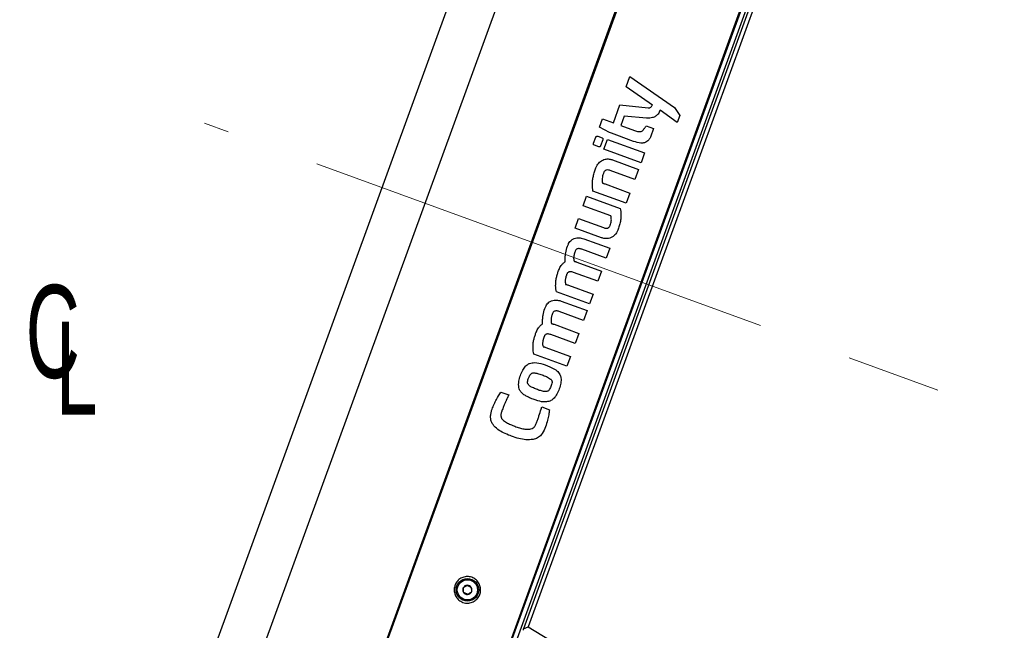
# Model space of a CAD drawing. Header units: inches. Extents: x 0.2 to 16.8, y 0.1 to 10.9.
# Tile 47 of 76: x 7.693 to 8.736, y 8.809 to 9.455. Entities that reach past the tile are written whole.
import ezdxf

# ---------------------------------------------------------------- set-up
doc = ezdxf.new("R2010")
doc.units = ezdxf.units.IN
doc.header["$MEASUREMENT"] = 0
doc.linetypes.add('CENTERX2', pattern=[0.8, 0.5, -0.1, 0.1, -0.1])
doc.styles.add('SLDTEXTSTYLE1', font='TXT', dxfattribs={"width": 0.605})

# ---------------------------------------------------------------- blocks, each defined once
blk = doc.blocks.new('SW_SYMBOL_MOD_CL')
at = {"color": 0, "linetype": 'Continuous', "lineweight": 0, "char_height": 30.54, "attachment_point": 5, "style": 'SLDTEXTSTYLE1'}
for s, insert in [('C', (15.75, 23.62)), ('L', (23.62, 11.81))]:
    blk.add_mtext(s, dxfattribs=dict(at, insert=insert))

msp = doc.modelspace()

# ---------------------------------------------------------------- linework, layer by layer
at = {"color": 7, "linetype": 'Continuous', "lineweight": 25}
for p, q in [((8.4435, 10.286), (7.7094, 8.269)), ((7.7552, 8.2523), (8.4893, 10.2693)), ((8.6022, 10.2298), (7.867, 8.21)), ((8.6034, 10.2293), (7.8682, 8.2096)), ((7.9824, 8.1475), (8.7307, 10.2035)), ((8.7185, 10.1874), (7.9833, 8.1677)), ((7.9845, 8.1673), (8.7197, 10.187)), ((8.4916, 9.5387), (8.2265, 8.8105)), ((8.4943, 9.5341), (8.2316, 8.8123)), ((8.3352, 9.3841), (8.3391, 9.395)), ((8.3391, 9.395), (8.3865, 9.3622)), ((8.3631, 9.3649), (8.3352, 9.3841)), ((8.3217, 9.3462), (8.3286, 9.3651)), ((8.3286, 9.3651), (8.3587, 9.362)), ((8.3894, 9.3464), (8.3712, 9.3594)), ((8.3865, 9.3622), (8.3921, 9.3539)), ((8.3071, 9.3416), (8.3102, 9.3504)), ((8.3102, 9.3504), (8.3217, 9.3462)), ((8.3333, 9.3533), (8.3297, 9.3433)), ((8.3568, 9.3512), (8.3333, 9.3533)), ((8.3921, 9.3539), (8.3894, 9.3464)), ((8.3175, 9.3358), (8.3071, 9.3416)), ((8.3197, 9.335), (8.3175, 9.3358)), ((8.3255, 9.3329), (8.3197, 9.335)), ((8.3297, 9.3433), (8.3441, 9.338)), ((8.3566, 9.343), (8.3642, 9.3402)), ((8.3642, 9.3402), (8.3609, 9.3311)), ((8.3008, 9.3245), (8.3031, 9.3308)), ((8.3051, 9.3319), (8.3098, 9.3301)), ((8.3105, 9.3282), (8.3082, 9.3218)), ((8.3117, 9.3181), (8.3155, 9.3286)), ((8.3155, 9.3286), (8.3548, 9.3143)), ((8.3255, 9.3329), (8.3255, 9.3329)), ((8.3431, 9.3265), (8.3255, 9.3329)), ((8.3064, 9.3206), (8.3016, 9.3223)), ((8.351, 9.3038), (8.3117, 9.3181)), ((8.3548, 9.3143), (8.351, 9.3038)), ((8.3208, 9.3069), (8.3485, 9.2968)), ((8.3446, 9.2861), (8.3185, 9.2956)), ((8.3485, 9.2968), (8.3446, 9.2861)), ((8.3354, 9.2611), (8.3001, 9.2739)), ((8.3131, 9.2814), (8.3393, 9.2718)), ((8.3393, 9.2718), (8.3354, 9.2611)), ((8.2897, 9.2583), (8.2934, 9.2685)), ((8.2934, 9.2685), (8.329, 9.2555)), ((8.3192, 9.2476), (8.2897, 9.2583)), ((8.2811, 9.2346), (8.2848, 9.2448)), ((8.2848, 9.2448), (8.3111, 9.2352)), ((8.3091, 9.2244), (8.2811, 9.2346)), ((8.2904, 9.2233), (8.318, 9.2133)), ((8.3142, 9.2028), (8.2883, 9.2123)), ((8.318, 9.2133), (8.3142, 9.2028)), ((8.283, 9.1987), (8.3093, 9.1892)), ((8.3093, 9.1892), (8.3053, 9.1783)), ((8.3053, 9.1783), (8.2794, 9.1878)), ((8.2966, 9.1543), (8.2614, 9.1671)), ((8.2741, 9.1743), (8.2992, 9.1651)), ((8.2664, 9.1574), (8.294, 9.1473)), ((8.3004, 9.1648), (8.2966, 9.1543)), ((8.2992, 9.1651), (8.3004, 9.1648)), ((8.2902, 9.1369), (8.2643, 9.1463)), ((8.294, 9.1473), (8.2902, 9.1369)), ((8.259, 9.1328), (8.2853, 9.1232)), ((8.2813, 9.1124), (8.2554, 9.1219)), ((8.2853, 9.1232), (8.2813, 9.1124)), ((8.2501, 9.1083), (8.2752, 9.0992)), ((8.2726, 9.0884), (8.2374, 9.1012)), ((8.2764, 9.0988), (8.2726, 9.0884)), ((8.2752, 9.0992), (8.2764, 9.0988)), ((8.2027, 9.0611), (8.211, 9.0581)), ((8.2451, 9.0429), (8.2458, 9.0454)), ((8.2458, 9.0454), (8.254, 9.0424)), ((8.2498, 9.0243), (8.2491, 9.0226)), ((8.2265, 8.8105), (8.2316, 8.8123)), ((8.2265, 8.8088), (8.2265, 8.8105)), ((8.2316, 8.8123), (8.5032, 8.648))]:
    msp.add_line(p, q, dxfattribs=at)
at = {"color": 7, "linetype": 'CENTERX2', "lineweight": 18}
msp.add_line((10.7327, 8.3107), (7.8887, 9.3458), dxfattribs=at)
at = {"color": 7, "linetype": 'Continuous', "lineweight": 25}
for radius in [0.012, 0.0107]:
    msp.add_circle((8.1671, 8.8516), radius, dxfattribs=at)
for start, end in [(92.4429, 152.4429), (32.4429, 92.4429), (332.4429, 32.4429), (152.4429, 212.4429), (212.4429, 272.4429), (272.4429, 332.4429)]:
    msp.add_arc((8.1671, 8.8516), 0.00487, start, end, dxfattribs=at)
for points, knots in [([(8.3712, 9.3594), (8.3706, 9.358), (8.3695, 9.3555), (8.3665, 9.3529), (8.3625, 9.3512), (8.3591, 9.3511), (8.3571, 9.3512), (8.3568, 9.3512)], [0, 0, 0, 0, 0.247947, 0.449639, 0.651146, 0.957996, 1, 1, 1, 1]), ([(8.3587, 9.362), (8.3592, 9.362), (8.3602, 9.362), (8.3614, 9.3625), (8.3623, 9.3634), (8.3627, 9.3642), (8.3629, 9.3646)], [0, 0, 0, 0, 0.302045, 0.510847, 0.719939, 1, 1, 1, 1]), ([(8.3629, 9.3646), (8.3629, 9.3647), (8.3629, 9.3647), (8.363, 9.3648), (8.363, 9.3649), (8.3631, 9.3649)], [0, 0, 0, 0, 0.382028, 0.68972, 1, 1, 1, 1]), ([(8.3441, 9.338), (8.3448, 9.3378), (8.3461, 9.3374), (8.3481, 9.3368), (8.3494, 9.3368), (8.3501, 9.3368)], [0, 0, 0, 0, 0.354059, 0.67279, 1, 1, 1, 1]), ([(8.3501, 9.3368), (8.3504, 9.3369), (8.3512, 9.337), (8.3523, 9.3376), (8.353, 9.3383), (8.3532, 9.3385)], [0, 0, 0, 0, 0.268501, 0.708502, 1, 1, 1, 1]), ([(8.3532, 9.3385), (8.3538, 9.3393), (8.3547, 9.3404), (8.3559, 9.3418), (8.3564, 9.3426), (8.3566, 9.343)], [0, 0, 0, 0, 0.499439, 0.74937, 1, 1, 1, 1]), ([(8.3016, 9.3223), (8.3014, 9.3224), (8.3011, 9.3226), (8.3008, 9.3229), (8.3007, 9.3233), (8.3006, 9.3239), (8.3008, 9.3243), (8.3008, 9.3245)], [0, 0, 0, 0, 0.22562, 0.376326, 0.527437, 0.721416, 1, 1, 1, 1]), ([(8.3031, 9.3308), (8.3032, 9.3311), (8.3034, 9.3314), (8.3038, 9.3318), (8.3041, 9.332), (8.3046, 9.332), (8.3049, 9.3319), (8.3051, 9.3319)], [0, 0, 0, 0, 0.291399, 0.457732, 0.625354, 0.773753, 1, 1, 1, 1]), ([(8.3098, 9.3301), (8.31, 9.3301), (8.3103, 9.3299), (8.3105, 9.3296), (8.3107, 9.3292), (8.3107, 9.3287), (8.3106, 9.3284), (8.3105, 9.3282)], [0, 0, 0, 0, 0.227058, 0.373935, 0.521034, 0.720456, 1, 1, 1, 1]), ([(8.3609, 9.3311), (8.3605, 9.33), (8.3596, 9.3281), (8.3574, 9.3261), (8.3544, 9.3248), (8.3495, 9.3245), (8.3457, 9.3257), (8.3431, 9.3265)], [0, 0, 0, 0, 0.163152, 0.29645, 0.429809, 0.619478, 1, 1, 1, 1]), ([(8.3074, 9.3207), (8.3073, 9.3207), (8.3071, 9.3206), (8.3067, 9.3205), (8.3065, 9.3206), (8.3064, 9.3206)], [0, 0, 0, 0, 0.336347, 0.674109, 1, 1, 1, 1]), ([(8.3082, 9.3218), (8.3081, 9.3217), (8.308, 9.3215), (8.3078, 9.3211), (8.3076, 9.3209), (8.3074, 9.3207)], [0, 0, 0, 0, 0.3000574, 0.5890343, 1, 1, 1, 1]), ([(8.3033, 9.2985), (8.3038, 9.2995), (8.3049, 9.302), (8.3073, 9.305), (8.3096, 9.3062), (8.3104, 9.3066)], [0, 0, 0, 0, 0.285145, 0.752729, 1, 1, 1, 1]), ([(8.3104, 9.3066), (8.3113, 9.307), (8.3136, 9.3078), (8.3172, 9.308), (8.3197, 9.3072), (8.3208, 9.3069)], [0, 0, 0, 0, 0.271738, 0.674671, 1, 1, 1, 1]), ([(8.2997, 9.2855), (8.3, 9.2869), (8.3005, 9.2898), (8.3017, 9.2942), (8.3028, 9.2971), (8.3033, 9.2985)], [0, 0, 0, 0, 0.314324, 0.656122, 1, 1, 1, 1]), ([(8.3111, 9.2923), (8.3108, 9.2915), (8.3103, 9.2899), (8.3097, 9.2866), (8.31, 9.2842), (8.3101, 9.2826)], [0, 0, 0, 0, 0.260018, 0.520124, 1, 1, 1, 1]), ([(8.3129, 9.2954), (8.3126, 9.2951), (8.312, 9.2945), (8.3115, 9.2934), (8.3112, 9.2927), (8.3111, 9.2923)], [0, 0, 0, 0, 0.346626, 0.671148, 1, 1, 1, 1]), ([(8.3185, 9.2956), (8.318, 9.2958), (8.3167, 9.2962), (8.3149, 9.2963), (8.3135, 9.2959), (8.313, 9.2955), (8.3129, 9.2954)], [0, 0, 0, 0, 0.287059, 0.684232, 0.883596, 1, 1, 1, 1]), ([(8.3001, 9.2739), (8.3, 9.2751), (8.2997, 9.2773), (8.2994, 9.2812), (8.2996, 9.2839), (8.2997, 9.2855)], [0, 0, 0, 0, 0.293938, 0.587958, 1, 1, 1, 1]), ([(8.3101, 9.2826), (8.3101, 9.2826), (8.3102, 9.2825), (8.3102, 9.2823), (8.3102, 9.2822), (8.3102, 9.2822)], [0, 0, 0, 0, 0.253685, 0.50737, 1, 1, 1, 1]), ([(8.3102, 9.2822), (8.3106, 9.2821), (8.3113, 9.282), (8.3122, 9.2817), (8.3128, 9.2815), (8.3131, 9.2814)], [0, 0, 0, 0, 0.358355, 0.678876, 1, 1, 1, 1]), ([(8.329, 9.2555), (8.3292, 9.2544), (8.3295, 9.2522), (8.3299, 9.2484), (8.3297, 9.2458), (8.3296, 9.2442)], [0, 0, 0, 0, 0.294537, 0.589162, 1, 1, 1, 1]), ([(8.3186, 9.2386), (8.3189, 9.2394), (8.3194, 9.241), (8.3197, 9.244), (8.3194, 9.2462), (8.3192, 9.2476)], [0, 0, 0, 0, 0.278674, 0.535763, 1, 1, 1, 1]), ([(8.3296, 9.2442), (8.3294, 9.2434), (8.3291, 9.2409), (8.328, 9.237), (8.3269, 9.234), (8.3264, 9.2325)], [0, 0, 0, 0, 0.212646, 0.604696, 1, 1, 1, 1]), ([(8.3111, 9.2352), (8.3117, 9.235), (8.313, 9.2346), (8.3148, 9.2344), (8.3161, 9.2348), (8.3166, 9.2352), (8.3168, 9.2353)], [0, 0, 0, 0, 0.293175, 0.693982, 0.890832, 1, 1, 1, 1]), ([(8.3168, 9.2353), (8.317, 9.2356), (8.3176, 9.2362), (8.3182, 9.2374), (8.3185, 9.2382), (8.3186, 9.2386)], [0, 0, 0, 0, 0.320218, 0.658062, 1, 1, 1, 1]), ([(8.3264, 9.2325), (8.326, 9.2315), (8.325, 9.2292), (8.3227, 9.2264), (8.3204, 9.2251), (8.3194, 9.2246)], [0, 0, 0, 0, 0.283477, 0.689111, 1, 1, 1, 1]), ([(8.2731, 9.2156), (8.2735, 9.2165), (8.2745, 9.2189), (8.2769, 9.2219), (8.2793, 9.2231), (8.2802, 9.2235)], [0, 0, 0, 0, 0.275102, 0.712596, 1, 1, 1, 1]), ([(8.2802, 9.2235), (8.2812, 9.2238), (8.2836, 9.2245), (8.2871, 9.2243), (8.2895, 9.2236), (8.2904, 9.2233)], [0, 0, 0, 0, 0.280927, 0.723983, 1, 1, 1, 1]), ([(8.3194, 9.2246), (8.3185, 9.2243), (8.3162, 9.2234), (8.3126, 9.2234), (8.3102, 9.2241), (8.3091, 9.2244)], [0, 0, 0, 0, 0.2729573, 0.6826158, 1, 1, 1, 1]), ([(8.2708, 9.1991), (8.2707, 9.2006), (8.2706, 9.2037), (8.2712, 9.2093), (8.2724, 9.2132), (8.2731, 9.2156)], [0, 0, 0, 0, 0.275601, 0.551392, 1, 1, 1, 1]), ([(8.2813, 9.2102), (8.2812, 9.2099), (8.2809, 9.2093), (8.2806, 9.2084), (8.2804, 9.2077), (8.2803, 9.2074)], [0, 0, 0, 0, 0.328832, 0.664298, 1, 1, 1, 1]), ([(8.2837, 9.2127), (8.2834, 9.2126), (8.2827, 9.2123), (8.2818, 9.2115), (8.2815, 9.2107), (8.2813, 9.2102)], [0, 0, 0, 0, 0.260444, 0.603534, 1, 1, 1, 1]), ([(8.2883, 9.2123), (8.2878, 9.2124), (8.2869, 9.2127), (8.2854, 9.213), (8.2844, 9.2129), (8.2838, 9.2127), (8.2837, 9.2127)], [0, 0, 0, 0, 0.328828, 0.605436, 0.925492, 1, 1, 1, 1]), ([(8.267, 9.1959), (8.2674, 9.1962), (8.268, 9.197), (8.2692, 9.1982), (8.2702, 9.1988), (8.2708, 9.1991)], [0, 0, 0, 0, 0.296506, 0.593249, 1, 1, 1, 1]), ([(8.2798, 9.2051), (8.2798, 9.2046), (8.2796, 9.2035), (8.2797, 9.2016), (8.2799, 9.2003), (8.2801, 9.1995)], [0, 0, 0, 0, 0.285599, 0.57097, 1, 1, 1, 1]), ([(8.2803, 9.2074), (8.2803, 9.2072), (8.2802, 9.2068), (8.28, 9.206), (8.2799, 9.2054), (8.2798, 9.2051)], [0, 0, 0, 0, 0.2776939, 0.5553717, 1, 1, 1, 1]), ([(8.2801, 9.1995), (8.2804, 9.1994), (8.2811, 9.1993), (8.2821, 9.199), (8.2827, 9.1988), (8.283, 9.1987)], [0, 0, 0, 0, 0.35543, 0.677065, 1, 1, 1, 1]), ([(8.2608, 9.1783), (8.261, 9.1797), (8.2614, 9.1823), (8.2624, 9.1861), (8.2633, 9.1885), (8.2637, 9.1897)], [0, 0, 0, 0, 0.358062, 0.678299, 1, 1, 1, 1]), ([(8.2637, 9.1897), (8.264, 9.1905), (8.2646, 9.1919), (8.2657, 9.1939), (8.2666, 9.1952), (8.267, 9.1959)], [0, 0, 0, 0, 0.332371, 0.664882, 1, 1, 1, 1]), ([(8.2748, 9.1882), (8.2746, 9.1882), (8.2742, 9.188), (8.2735, 9.1876), (8.2731, 9.1871), (8.2729, 9.1868)], [0, 0, 0, 0, 0.2613601, 0.5085528, 1, 1, 1, 1]), ([(8.2794, 9.1878), (8.2789, 9.188), (8.278, 9.1883), (8.2765, 9.1885), (8.2755, 9.1885), (8.2749, 9.1883), (8.2748, 9.1882)], [0, 0, 0, 0, 0.3288276, 0.6054356, 0.9254922, 1, 1, 1, 1]), ([(8.2614, 9.1671), (8.2612, 9.1682), (8.2608, 9.1704), (8.2605, 9.1742), (8.2607, 9.1768), (8.2608, 9.1783)], [0, 0, 0, 0, 0.299417, 0.598925, 1, 1, 1, 1]), ([(8.2709, 9.1806), (8.2709, 9.1801), (8.2707, 9.179), (8.2708, 9.1771), (8.271, 9.1758), (8.2712, 9.175)], [0, 0, 0, 0, 0.285489, 0.570752, 1, 1, 1, 1]), ([(8.2714, 9.1829), (8.2714, 9.1827), (8.2713, 9.1823), (8.2711, 9.1815), (8.271, 9.181), (8.2709, 9.1806)], [0, 0, 0, 0, 0.278079, 0.556142, 1, 1, 1, 1]), ([(8.2721, 9.1851), (8.2721, 9.1849), (8.2719, 9.1844), (8.2716, 9.1837), (8.2715, 9.1832), (8.2714, 9.1829)], [0, 0, 0, 0, 0.316515, 0.658161, 1, 1, 1, 1]), ([(8.2729, 9.1868), (8.2728, 9.1866), (8.2726, 9.1863), (8.2724, 9.1858), (8.2722, 9.1854), (8.2721, 9.1851)], [0, 0, 0, 0, 0.285848, 0.571641, 1, 1, 1, 1]), ([(8.2712, 9.175), (8.2715, 9.1749), (8.2722, 9.1749), (8.2732, 9.1746), (8.2738, 9.1744), (8.2741, 9.1743)], [0, 0, 0, 0, 0.3553984, 0.6770563, 1, 1, 1, 1]), ([(8.2491, 9.1496), (8.2495, 9.1506), (8.2505, 9.153), (8.2529, 9.156), (8.2553, 9.1571), (8.2563, 9.1576)], [0, 0, 0, 0, 0.275117, 0.712516, 1, 1, 1, 1]), ([(8.2563, 9.1576), (8.2572, 9.1579), (8.2596, 9.1586), (8.2632, 9.1584), (8.2655, 9.1577), (8.2664, 9.1574)], [0, 0, 0, 0, 0.280932, 0.72396, 1, 1, 1, 1]), ([(8.2468, 9.1332), (8.2468, 9.1347), (8.2467, 9.1378), (8.2472, 9.1434), (8.2484, 9.1472), (8.2491, 9.1496)], [0, 0, 0, 0, 0.2756678, 0.5515249, 1, 1, 1, 1]), ([(8.2597, 9.1468), (8.2594, 9.1467), (8.2587, 9.1464), (8.2578, 9.1456), (8.2575, 9.1448), (8.2573, 9.1443)], [0, 0, 0, 0, 0.261044, 0.604732, 1, 1, 1, 1]), ([(8.2643, 9.1463), (8.2638, 9.1465), (8.2629, 9.1468), (8.2614, 9.147), (8.2604, 9.147), (8.2598, 9.1468), (8.2597, 9.1468)], [0, 0, 0, 0, 0.328858, 0.605702, 0.925202, 1, 1, 1, 1]), ([(8.2558, 9.1392), (8.2558, 9.1386), (8.2557, 9.1376), (8.2557, 9.1357), (8.2559, 9.1343), (8.2561, 9.1335)], [0, 0, 0, 0, 0.285737, 0.571244, 1, 1, 1, 1]), ([(8.2563, 9.1415), (8.2563, 9.1413), (8.2562, 9.1408), (8.256, 9.1401), (8.2559, 9.1395), (8.2558, 9.1392)], [0, 0, 0, 0, 0.278234, 0.556451, 1, 1, 1, 1]), ([(8.2573, 9.1443), (8.2572, 9.144), (8.2569, 9.1434), (8.2566, 9.1424), (8.2564, 9.1418), (8.2563, 9.1415)], [0, 0, 0, 0, 0.328711, 0.664238, 1, 1, 1, 1]), ([(8.2397, 9.1238), (8.24, 9.1245), (8.2406, 9.126), (8.2417, 9.128), (8.2426, 9.1293), (8.2431, 9.1299)], [0, 0, 0, 0, 0.332119, 0.664757, 1, 1, 1, 1]), ([(8.2431, 9.1299), (8.2434, 9.1303), (8.244, 9.1311), (8.2452, 9.1323), (8.2462, 9.1328), (8.2468, 9.1332)], [0, 0, 0, 0, 0.296439, 0.593115, 1, 1, 1, 1]), ([(8.2561, 9.1335), (8.2564, 9.1335), (8.2571, 9.1334), (8.2581, 9.1331), (8.2587, 9.1329), (8.259, 9.1328)], [0, 0, 0, 0, 0.355374, 0.677043, 1, 1, 1, 1]), ([(8.2368, 9.1123), (8.237, 9.1137), (8.2374, 9.1164), (8.2384, 9.1202), (8.2393, 9.1226), (8.2397, 9.1238)], [0, 0, 0, 0, 0.3580619, 0.6782992, 1, 1, 1, 1]), ([(8.2474, 9.117), (8.2474, 9.1168), (8.2473, 9.1164), (8.2471, 9.1156), (8.247, 9.1151), (8.2469, 9.1147)], [0, 0, 0, 0, 0.278079, 0.556142, 1, 1, 1, 1]), ([(8.2481, 9.1192), (8.2481, 9.119), (8.2479, 9.1185), (8.2477, 9.1178), (8.2475, 9.1173), (8.2474, 9.117)], [0, 0, 0, 0, 0.316672, 0.658239, 1, 1, 1, 1]), ([(8.2489, 9.1209), (8.2488, 9.1207), (8.2487, 9.1204), (8.2484, 9.1199), (8.2482, 9.1194), (8.2481, 9.1192)], [0, 0, 0, 0, 0.2856475, 0.5712408, 1, 1, 1, 1]), ([(8.2508, 9.1223), (8.2506, 9.1222), (8.2502, 9.1221), (8.2495, 9.1216), (8.2491, 9.1212), (8.2489, 9.1209)], [0, 0, 0, 0, 0.2616163, 0.5096679, 1, 1, 1, 1]), ([(8.2554, 9.1219), (8.2549, 9.122), (8.254, 9.1223), (8.2525, 9.1226), (8.2515, 9.1226), (8.2509, 9.1224), (8.2508, 9.1223)], [0, 0, 0, 0, 0.328858, 0.605702, 0.925202, 1, 1, 1, 1]), ([(8.2374, 9.1012), (8.2372, 9.1023), (8.2368, 9.1045), (8.2365, 9.1082), (8.2367, 9.1108), (8.2368, 9.1123)], [0, 0, 0, 0, 0.299417, 0.598925, 1, 1, 1, 1]), ([(8.2469, 9.1147), (8.2469, 9.1142), (8.2467, 9.1131), (8.2468, 9.1112), (8.247, 9.1099), (8.2472, 9.1091)], [0, 0, 0, 0, 0.285489, 0.570751, 1, 1, 1, 1]), ([(8.2472, 9.1091), (8.2475, 9.109), (8.2482, 9.109), (8.2492, 9.1087), (8.2498, 9.1084), (8.2501, 9.1083)], [0, 0, 0, 0, 0.355398, 0.677056, 1, 1, 1, 1]), ([(8.2216, 9.0658), (8.2214, 9.068), (8.2212, 9.0724), (8.2232, 9.0786), (8.2254, 9.084), (8.2284, 9.0883), (8.2311, 9.0905), (8.2327, 9.0912), (8.233, 9.0914)], [0, 0, 0, 0, 0.228747, 0.438126, 0.653044, 0.823667, 0.95727, 1, 1, 1, 1]), ([(8.233, 9.0914), (8.2348, 9.0918), (8.2395, 9.0928), (8.2477, 9.0906), (8.2555, 9.0876), (8.2618, 9.0841), (8.2641, 9.0811), (8.2651, 9.0798)], [0, 0, 0, 0, 0.147074, 0.404019, 0.688329, 0.862394, 1, 1, 1, 1]), ([(8.2308, 9.0718), (8.2309, 9.0726), (8.2313, 9.0744), (8.2324, 9.0773), (8.2336, 9.0796), (8.2347, 9.0805), (8.235, 9.0807)], [0, 0, 0, 0, 0.237539, 0.568319, 0.902317, 1, 1, 1, 1]), ([(8.235, 9.0807), (8.2352, 9.0809), (8.2358, 9.0813), (8.2367, 9.0814), (8.2373, 9.0814), (8.2376, 9.0814)], [0, 0, 0, 0, 0.303415, 0.750649, 1, 1, 1, 1]), ([(8.2376, 9.0814), (8.238, 9.0814), (8.2387, 9.0813), (8.24, 9.0811), (8.2409, 9.0808), (8.2414, 9.0807)], [0, 0, 0, 0, 0.293405, 0.586661, 1, 1, 1, 1]), ([(8.2414, 9.0807), (8.243, 9.0802), (8.2462, 9.0792), (8.251, 9.0776), (8.2539, 9.0757), (8.2553, 9.0748)], [0, 0, 0, 0, 0.326432, 0.660035, 1, 1, 1, 1]), ([(8.2651, 9.0798), (8.2656, 9.0786), (8.2667, 9.0756), (8.2661, 9.0703), (8.2645, 9.0645), (8.2622, 9.059), (8.2593, 9.0546), (8.2565, 9.0523), (8.2548, 9.0516), (8.2544, 9.0514)], [0, 0, 0, 0, 0.117436, 0.29057, 0.479764, 0.673818, 0.834026, 0.960586, 1, 1, 1, 1]), ([(8.2553, 9.0748), (8.2555, 9.0746), (8.256, 9.0742), (8.2565, 9.0734), (8.2566, 9.0728), (8.2567, 9.0726)], [0, 0, 0, 0, 0.28121, 0.7676298, 1, 1, 1, 1]), ([(8.2242, 9.0608), (8.2239, 9.0612), (8.2232, 9.0619), (8.2222, 9.0636), (8.2218, 9.0649), (8.2216, 9.0658)], [0, 0, 0, 0, 0.261494, 0.52309, 1, 1, 1, 1]), ([(8.2317, 9.0689), (8.2315, 9.0691), (8.2312, 9.0696), (8.2308, 9.0706), (8.2308, 9.0713), (8.2308, 9.0718)], [0, 0, 0, 0, 0.286559, 0.533461, 1, 1, 1, 1]), ([(8.235, 9.0663), (8.2346, 9.0665), (8.2339, 9.0669), (8.2327, 9.0677), (8.2321, 9.0685), (8.2317, 9.0689)], [0, 0, 0, 0, 0.3021239, 0.6045146, 1, 1, 1, 1]), ([(8.2478, 9.0617), (8.2464, 9.0621), (8.2435, 9.0628), (8.2392, 9.0644), (8.2364, 9.0657), (8.235, 9.0663)], [0, 0, 0, 0, 0.319238, 0.658918, 1, 1, 1, 1]), ([(8.2541, 9.0636), (8.2539, 9.0634), (8.2536, 9.063), (8.2528, 9.0623), (8.2522, 9.062), (8.2518, 9.0619)], [0, 0, 0, 0, 0.282426, 0.529623, 1, 1, 1, 1]), ([(8.2567, 9.0703), (8.2564, 9.0695), (8.256, 9.068), (8.2552, 9.0657), (8.2544, 9.0643), (8.2541, 9.0636)], [0, 0, 0, 0, 0.323907, 0.660301, 1, 1, 1, 1]), ([(8.2567, 9.0726), (8.2567, 9.0724), (8.2568, 9.072), (8.2568, 9.0712), (8.2567, 9.0706), (8.2567, 9.0703)], [0, 0, 0, 0, 0.263418, 0.526895, 1, 1, 1, 1]), ([(8.1933, 9.0429), (8.194, 9.0447), (8.1954, 9.0482), (8.1983, 9.0544), (8.201, 9.0585), (8.2027, 9.0611)], [0, 0, 0, 0, 0.277418, 0.554887, 1, 1, 1, 1]), ([(8.209, 9.054), (8.2089, 9.0537), (8.2087, 9.0532), (8.2082, 9.0523), (8.2079, 9.0517), (8.2078, 9.0512)], [0, 0, 0, 0, 0.273039, 0.546078, 1, 1, 1, 1]), ([(8.21, 9.0561), (8.2099, 9.0559), (8.2097, 9.0555), (8.2094, 9.0548), (8.2091, 9.0543), (8.209, 9.054)], [0, 0, 0, 0, 0.287948, 0.575895, 1, 1, 1, 1]), ([(8.211, 9.0581), (8.2109, 9.0579), (8.2107, 9.0576), (8.2104, 9.0569), (8.2101, 9.0564), (8.21, 9.0561)], [0, 0, 0, 0, 0.273414, 0.546829, 1, 1, 1, 1]), ([(8.2295, 9.0568), (8.2289, 9.0571), (8.2278, 9.0577), (8.226, 9.059), (8.2249, 9.0601), (8.2242, 9.0608)], [0, 0, 0, 0, 0.284272, 0.56862, 1, 1, 1, 1]), ([(8.238, 9.053), (8.2371, 9.0533), (8.2354, 9.054), (8.2325, 9.0552), (8.2306, 9.0562), (8.2295, 9.0568)], [0, 0, 0, 0, 0.29765, 0.595329, 1, 1, 1, 1]), ([(8.2544, 9.0514), (8.2528, 9.0511), (8.2486, 9.0501), (8.243, 9.0513), (8.2392, 9.0526), (8.238, 9.053)], [0, 0, 0, 0, 0.286968, 0.765808, 1, 1, 1, 1]), ([(8.2518, 9.0619), (8.2514, 9.0617), (8.2505, 9.0615), (8.2492, 9.0615), (8.2483, 9.0616), (8.2478, 9.0617)], [0, 0, 0, 0, 0.309401, 0.650192, 1, 1, 1, 1]), ([(8.1917, 9.036), (8.1918, 9.0366), (8.1919, 9.0379), (8.1924, 9.0402), (8.193, 9.0419), (8.1933, 9.0429)], [0, 0, 0, 0, 0.275789, 0.551498, 1, 1, 1, 1]), ([(8.2039, 9.0421), (8.2038, 9.0416), (8.2034, 9.0406), (8.203, 9.0392), (8.2028, 9.0381), (8.2027, 9.0376)], [0, 0, 0, 0, 0.320174, 0.659083, 1, 1, 1, 1]), ([(8.2065, 9.0483), (8.2062, 9.0477), (8.2057, 9.0465), (8.2049, 9.0445), (8.2043, 9.043), (8.2039, 9.0421)], [0, 0, 0, 0, 0.280306, 0.560615, 1, 1, 1, 1]), ([(8.2078, 9.0512), (8.2076, 9.051), (8.2074, 9.0505), (8.207, 9.0495), (8.2067, 9.0488), (8.2065, 9.0483)], [0, 0, 0, 0, 0.253312, 0.506623, 1, 1, 1, 1]), ([(8.2404, 9.0285), (8.2408, 9.0297), (8.2417, 9.0322), (8.2433, 9.0369), (8.2444, 9.0406), (8.2451, 9.0429)], [0, 0, 0, 0, 0.252922, 0.505844, 1, 1, 1, 1]), ([(8.254, 9.0424), (8.2538, 9.0405), (8.2534, 9.0368), (8.252, 9.0307), (8.2506, 9.0266), (8.2498, 9.0243)], [0, 0, 0, 0, 0.303571, 0.606681, 1, 1, 1, 1]), ([(8.1952, 9.0253), (8.1946, 9.0261), (8.193, 9.0283), (8.1917, 9.0321), (8.1917, 9.0349), (8.1917, 9.036)], [0, 0, 0, 0, 0.268629, 0.706627, 1, 1, 1, 1]), ([(8.2027, 9.0376), (8.2027, 9.0373), (8.2026, 9.0367), (8.2027, 9.0355), (8.2029, 9.0347), (8.203, 9.0342)], [0, 0, 0, 0, 0.26688, 0.533718, 1, 1, 1, 1]), ([(8.203, 9.0342), (8.2031, 9.0338), (8.2033, 9.0332), (8.2041, 9.032), (8.2048, 9.0314), (8.2052, 9.031)], [0, 0, 0, 0, 0.285867, 0.532787, 1, 1, 1, 1]), ([(8.214, 9.0142), (8.2117, 9.0151), (8.2072, 9.0169), (8.2005, 9.0202), (8.197, 9.0236), (8.1952, 9.0253)], [0, 0, 0, 0, 0.338983, 0.663322, 1, 1, 1, 1]), ([(8.2052, 9.031), (8.2067, 9.03), (8.2094, 9.0282), (8.214, 9.0262), (8.217, 9.025), (8.2185, 9.0244)], [0, 0, 0, 0, 0.342412, 0.670411, 1, 1, 1, 1]), ([(8.2185, 9.0244), (8.2201, 9.0239), (8.2233, 9.0228), (8.2281, 9.0216), (8.2314, 9.0216), (8.2331, 9.0217)], [0, 0, 0, 0, 0.339444, 0.665034, 1, 1, 1, 1]), ([(8.2331, 9.0217), (8.2339, 9.0219), (8.2357, 9.0222), (8.238, 9.0241), (8.2395, 9.0263), (8.2402, 9.028), (8.2404, 9.0285)], [0, 0, 0, 0, 0.247385, 0.495148, 0.829881, 1, 1, 1, 1]), ([(8.2491, 9.0226), (8.248, 9.0202), (8.2462, 9.0162), (8.2416, 9.0122), (8.2383, 9.0113), (8.2367, 9.0108)], [0, 0, 0, 0, 0.439536, 0.7212, 1, 1, 1, 1]), ([(8.2367, 9.0108), (8.2342, 9.0106), (8.2291, 9.0102), (8.2215, 9.0117), (8.2165, 9.0134), (8.214, 9.0142)], [0, 0, 0, 0, 0.32581, 0.659579, 1, 1, 1, 1]), ([(8.1623, 8.8384), (8.1609, 8.8391), (8.158, 8.8405), (8.1549, 8.8442), (8.1531, 8.8486), (8.1529, 8.8535), (8.1543, 8.8581), (8.1571, 8.8619), (8.1611, 8.8646), (8.1658, 8.8659), (8.1706, 8.8655), (8.175, 8.8636), (8.1785, 8.8603), (8.1807, 8.8561), (8.1814, 8.8513), (8.1805, 8.8466), (8.1781, 8.8424), (8.1744, 8.8393), (8.1699, 8.8376), (8.1657, 8.8374), (8.1632, 8.8381), (8.1623, 8.8384)], [0, 0, 0, 0, 0.05368, 0.10736, 0.161048, 0.214741, 0.268425, 0.3221, 0.375781, 0.429472, 0.483163, 0.536843, 0.590518, 0.644203, 0.697895, 0.751583, 0.80526, 0.858938, 0.912626, 0.966319, 1, 1, 1, 1]), ([(8.1628, 8.8539), (8.163, 8.854), (8.1636, 8.8544), (8.1648, 8.8552), (8.166, 8.8559), (8.1667, 8.8563), (8.1669, 8.8565)], [0, 0, 0, 0, 0.156025, 0.493707, 0.819058, 1, 1, 1, 1]), ([(8.1669, 8.8565), (8.1675, 8.8562), (8.1686, 8.8556), (8.1701, 8.8548), (8.1709, 8.8544), (8.1712, 8.8542)], [0, 0, 0, 0, 0.4391165, 0.7513669, 1, 1, 1, 1]), ([(8.1712, 8.8542), (8.1712, 8.8535), (8.1713, 8.8524), (8.1714, 8.8506), (8.1714, 8.8498), (8.1714, 8.8494)], [0, 0, 0, 0, 0.439117, 0.751367, 1, 1, 1, 1]), ([(8.163, 8.849), (8.163, 8.8497), (8.1629, 8.8509), (8.1628, 8.8526), (8.1628, 8.8535), (8.1628, 8.8539)], [0, 0, 0, 0, 0.439117, 0.751367, 1, 1, 1, 1]), ([(8.1673, 8.8468), (8.1667, 8.8471), (8.1656, 8.8476), (8.1641, 8.8484), (8.1633, 8.8488), (8.163, 8.849)], [0, 0, 0, 0, 0.439117, 0.751367, 1, 1, 1, 1]), ([(8.1714, 8.8494), (8.1712, 8.8492), (8.1705, 8.8488), (8.1693, 8.848), (8.1681, 8.8473), (8.1675, 8.8469), (8.1673, 8.8468)], [0, 0, 0, 0, 0.180942, 0.506293, 0.843975, 1, 1, 1, 1])]:
    msp.add_open_spline(points, degree=3, knots=knots, dxfattribs=at)

# ---------------------------------------------------------------- block references
at = {"color": 7, "linetype": 'Continuous', "lineweight": 0, "xscale": 0.003222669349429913, "yscale": 0.003222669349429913, "zscale": 0.003222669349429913}
msp.add_blockref('SW_SYMBOL_MOD_CL', (7.6772, 9.0484), dxfattribs=at)

doc.saveas('drawing.dxf')
